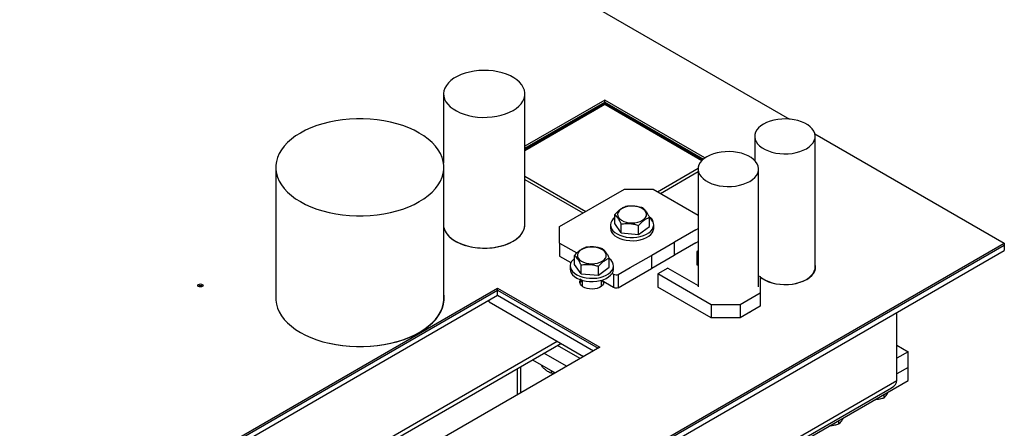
# Model space of a CAD drawing. Header units: millimetres. Extents: x 5 to 589, y 5 to 415.
# Tile 41 of 68: x 363 to 393, y 354 to 366. Entities that reach past the tile are written whole.
import ezdxf

# ---------------------------------------------------------------- set-up
doc = ezdxf.new("R2010")
doc.units = ezdxf.units.MM
doc.layers.add('TRAIT-FORT', color=4, linetype='Continuous', lineweight=25)

msp = doc.modelspace()

# ---------------------------------------------------------------- linework, layer by layer
at = {"layer": 'TRAIT-FORT', "color": 4, "linetype": 'Continuous', "lineweight": 25}
for p, q in [((325.302, 398.779), (386.631, 363.375)), ((375.83, 364.163), (375.83, 361.999)), ((378.37, 360.08), (378.37, 364.163)), ((380.862, 363.971), (378.37, 362.532)), ((378.37, 362.471), (380.862, 363.909)), ((378.37, 362.43), (380.862, 363.868)), ((380.862, 363.828), (378.37, 362.389)), ((383.994, 362.162), (380.862, 363.971)), ((380.862, 363.909), (380.862, 363.971)), ((380.862, 363.868), (380.862, 363.909)), ((380.862, 363.909), (383.949, 362.127)), ((380.862, 363.868), (383.921, 362.103)), ((383.895, 362.077), (380.862, 363.828)), ((380.225, 363.46), (380.19, 363.481)), ((380.342, 363.528), (380.307, 363.548)), ((380.473, 363.644), (380.508, 363.624)), ((387.425, 362.916), (393.342, 359.501)), ((385.546, 362.836), (385.546, 362.082)), ((387.435, 358.753), (387.435, 362.836)), ((370.588, 361.869), (370.588, 357.786)), ((375.84, 357.786), (375.84, 361.869)), ((382.515, 361.108), (383.78, 361.838)), ((382.604, 361.057), (383.779, 361.736)), ((383.779, 361.815), (383.779, 358.141)), ((385.668, 358.141), (385.668, 361.815)), ((378.37, 361.592), (380.27, 360.495)), ((378.37, 361.49), (380.182, 360.444)), ((379.454, 360.024), (381.475, 361.191)), ((381.475, 361.191), (382.373, 361.191)), ((382.373, 361.191), (383.779, 360.379)), ((381.173, 360.113), (381.173, 360.393)), ((381.379, 359.819), (381.173, 360.113)), ((381.379, 359.819), (381.379, 360.1)), ((382.259, 360.025), (382.259, 360.306)), ((379.454, 359.506), (379.454, 360.024)), ((381.041, 360.069), (381.041, 359.967)), ((381.379, 359.819), (381.922, 359.776)), ((381.922, 359.776), (381.922, 360.056)), ((381.922, 359.776), (382.259, 360.025)), ((382.391, 359.967), (382.391, 360.069)), ((383.705, 359.917), (383.041, 359.534)), ((383.705, 359.917), (383.779, 359.96)), ((286.923, 298.066), (393.342, 359.501)), ((379.454, 359.506), (379.995, 359.194)), ((379.454, 359.506), (379.454, 359.098)), ((382.333, 359.125), (383.033, 359.529)), ((383.041, 359.534), (383.033, 359.529)), ((383.033, 359.529), (383.033, 359.121)), ((383.705, 359.509), (383.041, 359.125)), ((383.705, 359.509), (383.779, 359.551)), ((393.342, 359.501), (393.342, 359.439)), ((286.923, 298.005), (393.342, 359.439)), ((286.923, 297.841), (393.342, 359.276)), ((383.779, 359.263), (383.734, 359.237)), ((383.779, 359.211), (383.734, 359.237)), ((383.734, 359.237), (383.734, 358.829)), ((393.342, 359.439), (393.342, 359.276)), ((379.454, 359.098), (379.808, 358.893)), ((379.917, 358.836), (379.917, 359.117)), ((381.004, 358.749), (381.004, 359.03)), ((381.66, 358.737), (382.325, 359.12)), ((382.333, 359.125), (382.325, 359.12)), ((382.325, 359.12), (382.325, 358.712)), ((382.333, 358.716), (383.033, 359.121)), ((383.041, 359.125), (383.033, 359.121)), ((379.786, 358.793), (379.786, 358.69)), ((380.124, 358.543), (379.917, 358.836)), ((380.124, 358.543), (380.124, 358.823)), ((380.667, 358.499), (380.667, 358.78)), ((380.667, 358.499), (381.004, 358.749)), ((381.096, 358.558), (381.134, 358.536)), ((381.136, 358.69), (381.136, 358.793)), ((381.283, 358.519), (381.66, 358.737)), ((381.66, 358.329), (382.325, 358.712)), ((382.333, 358.716), (382.325, 358.712)), ((382.838, 358.72), (382.523, 358.538)), ((382.838, 358.72), (383.779, 358.177)), ((383.779, 358.803), (383.734, 358.829)), ((380.124, 358.543), (380.667, 358.499)), ((380.161, 358.341), (380.161, 358.152)), ((380.761, 358.152), (380.761, 358.341)), ((380.763, 358.342), (381.134, 358.128)), ((381.134, 358.536), (381.134, 358.128)), ((381.283, 358.519), (381.283, 358.111)), ((381.283, 358.111), (381.66, 358.329)), ((384.191, 357.575), (382.523, 358.538)), ((382.523, 358.538), (382.523, 358.13)), ((385.668, 358.485), (385.718, 358.456)), ((385.718, 358.456), (385.718, 357.938)), ((362.616, 349.495), (377.518, 358.098)), ((362.702, 349.483), (377.518, 358.036)), ((377.518, 358.098), (380.71, 356.255)), ((377.518, 358.036), (377.518, 358.098)), ((377.518, 358.036), (380.657, 356.225)), ((377.518, 357.873), (377.518, 358.036)), ((384.191, 357.166), (382.523, 358.13)), ((362.904, 349.436), (377.518, 357.873)), ((377.255, 357.664), (377.255, 357.721)), ((377.255, 357.664), (380.203, 355.962)), ((377.518, 357.873), (380.515, 356.143)), ((385.718, 357.938), (385.089, 357.575)), ((385.718, 357.938), (385.718, 357.529)), ((385.089, 357.575), (384.191, 357.575)), ((384.191, 357.575), (384.191, 357.166)), ((385.089, 357.575), (385.089, 357.166)), ((385.718, 357.529), (385.089, 357.166)), ((389.983, 355.214), (389.983, 357.337)), ((385.089, 357.166), (384.191, 357.166)), ((363.395, 347.213), (379.377, 356.439)), ((363.395, 347.077), (379.494, 356.371)), ((380.71, 356.255), (363.395, 346.26)), ((380.096, 355.901), (379.388, 356.31)), ((389.983, 356.316), (390.337, 356.112)), ((390.337, 356.112), (389.983, 355.908)), ((390.337, 355.622), (390.337, 356.112)), ((378.61, 355.861), (379.318, 355.452)), ((379.672, 355.656), (378.964, 356.065)), ((378.128, 355.583), (378.128, 354.765)), ((378.245, 354.832), (378.245, 355.65)), ((378.891, 355.699), (378.891, 355.665)), ((379.192, 355.524), (379.192, 355.441)), ((390.337, 355.622), (389.983, 355.418)), ((390.337, 355.214), (390.337, 355.622)), ((358.694, 337.151), (389.983, 355.214)), ((379.283, 355.431), (379.192, 355.441)), ((385.034, 352.152), (390.337, 355.214)), ((358.694, 337.016), (389.818, 354.983)), ((389.578, 354.776), (389.578, 354.664)), ((388.164, 353.959), (388.164, 353.847))]:
    msp.add_line(p, q, dxfattribs=at)
at = {"layer": 'TRAIT-FORT', "color": 4, "linetype": 'Continuous', "lineweight": 25, "flags": 128}
for points in [[(377.998, 363.644), (378.098, 363.709), (378.184, 363.78), (378.255, 363.857), (378.309, 363.938), (378.347, 364.022), (378.367, 364.108), (378.369, 364.195), (378.353, 364.282), (378.32, 364.366), (378.27, 364.448), (378.203, 364.526), (378.121, 364.599), (378.024, 364.665), (377.915, 364.725), (377.794, 364.777), (377.663, 364.82), (377.525, 364.854), (377.38, 364.878), (377.232, 364.892), (377.081, 364.896), (376.931, 364.889), (376.784, 364.873), (376.641, 364.846), (376.504, 364.81), (376.375, 364.764), (376.257, 364.711), (376.151, 364.649), (376.058, 364.581), (375.979, 364.507), (375.917, 364.428), (375.87, 364.345), (375.842, 364.26), (375.831, 364.173), (375.837, 364.087), (375.862, 364.001), (375.903, 363.918), (375.962, 363.838), (376.037, 363.762), (376.126, 363.692), (376.229, 363.629), (376.345, 363.573), (376.471, 363.526), (376.606, 363.487), (376.747, 363.458), (376.894, 363.439), (377.044, 363.43), (377.194, 363.431), (377.343, 363.443), (377.489, 363.465), (377.629, 363.496), (377.762, 363.537), (377.886, 363.587), (377.998, 363.644)], [(375.071, 360.797), (375.218, 360.889), (375.351, 360.988), (375.47, 361.093), (375.573, 361.203), (375.66, 361.318), (375.731, 361.436), (375.784, 361.558), (375.82, 361.681), (375.838, 361.806), (375.838, 361.932), (375.82, 362.056), (375.784, 362.18), (375.731, 362.302), (375.66, 362.42), (375.573, 362.535), (375.47, 362.645), (375.351, 362.75), (375.218, 362.849), (375.071, 362.941), (374.911, 363.026), (374.74, 363.103), (374.558, 363.171), (374.367, 363.231), (374.169, 363.281), (373.963, 363.322), (373.753, 363.353), (373.539, 363.373), (373.323, 363.384), (373.106, 363.384), (372.889, 363.373), (372.675, 363.353), (372.465, 363.322), (372.26, 363.281), (372.061, 363.231), (371.87, 363.171), (371.688, 363.103), (371.517, 363.026), (371.357, 362.941), (371.21, 362.849), (371.077, 362.75), (370.958, 362.645), (370.855, 362.535), (370.768, 362.42), (370.697, 362.302), (370.644, 362.18), (370.608, 362.056), (370.59, 361.932), (370.59, 361.806), (370.608, 361.681), (370.644, 361.558), (370.697, 361.436), (370.768, 361.318), (370.855, 361.203), (370.958, 361.093), (371.077, 360.988), (371.21, 360.889), (371.357, 360.797), (371.517, 360.712), (371.688, 360.635), (371.87, 360.567), (372.061, 360.507), (372.26, 360.457), (372.465, 360.416), (372.675, 360.385), (372.889, 360.365), (373.106, 360.354), (373.323, 360.354), (373.539, 360.365), (373.753, 360.385), (373.963, 360.416), (374.169, 360.457), (374.367, 360.507), (374.558, 360.567), (374.74, 360.635), (374.911, 360.712), (375.071, 360.797)], [(387.159, 362.45), (387.243, 362.506), (387.314, 362.569), (387.369, 362.636), (387.408, 362.707), (387.43, 362.78), (387.435, 362.854), (387.421, 362.928), (387.391, 363.001), (387.344, 363.07), (387.28, 363.135), (387.203, 363.194), (387.111, 363.247), (387.009, 363.292), (386.896, 363.328), (386.777, 363.355), (386.651, 363.373), (386.523, 363.381), (386.394, 363.378), (386.267, 363.365), (386.144, 363.343), (386.028, 363.311), (385.92, 363.27), (385.823, 363.221), (385.738, 363.165), (385.668, 363.103), (385.612, 363.036), (385.573, 362.965), (385.551, 362.892), (385.547, 362.817), (385.56, 362.743), (385.591, 362.671), (385.638, 362.602), (385.701, 362.537), (385.779, 362.478), (385.87, 362.425), (385.973, 362.38), (386.085, 362.343), (386.205, 362.316), (386.33, 362.299), (386.459, 362.291), (386.587, 362.293), (386.714, 362.306), (386.837, 362.329), (386.954, 362.361), (387.061, 362.401), (387.159, 362.45)], [(385.391, 361.43), (385.476, 361.486), (385.546, 361.548), (385.602, 361.615), (385.641, 361.686), (385.663, 361.76), (385.667, 361.834), (385.654, 361.908), (385.623, 361.98), (385.576, 362.049), (385.513, 362.114), (385.435, 362.174), (385.344, 362.226), (385.241, 362.271), (385.129, 362.308), (385.009, 362.335), (384.884, 362.353), (384.755, 362.36), (384.627, 362.358), (384.5, 362.345), (384.377, 362.323), (384.26, 362.291), (384.153, 362.25), (384.055, 362.201), (383.971, 362.145), (383.9, 362.083), (383.845, 362.015), (383.806, 361.944), (383.784, 361.871), (383.779, 361.797), (383.793, 361.723), (383.823, 361.65), (383.87, 361.581), (383.934, 361.516), (384.011, 361.457), (384.103, 361.404), (384.205, 361.359), (384.318, 361.323), (384.438, 361.296), (384.563, 361.278), (384.691, 361.271), (384.82, 361.273), (384.947, 361.286), (385.07, 361.308), (385.186, 361.34), (385.294, 361.381), (385.391, 361.43)], [(381.36, 360.556), (381.312, 360.511), (381.28, 360.462), (381.266, 360.41), (381.27, 360.357), (381.293, 360.306), (381.333, 360.258), (381.388, 360.217), (381.457, 360.182), (381.537, 360.157), (381.624, 360.141), (381.715, 360.135), (381.806, 360.14), (381.893, 360.156), (381.973, 360.181), (382.042, 360.216), (382.098, 360.257), (382.139, 360.304), (382.162, 360.355), (382.167, 360.408), (382.153, 360.46), (382.122, 360.51), (382.074, 360.554), (382.011, 360.593), (381.936, 360.623), (381.852, 360.644), (381.763, 360.655), (381.672, 360.655), (381.582, 360.644), (381.498, 360.624), (381.423, 360.594), (381.36, 360.556)], [(381.173, 360.3), (381.129, 360.262), (381.082, 360.203), (381.053, 360.141), (381.041, 360.077), (381.048, 360.013), (381.073, 359.95), (381.116, 359.891), (381.175, 359.836), (381.249, 359.788), (381.335, 359.747), (381.432, 359.716), (381.537, 359.693), (381.646, 359.681), (381.758, 359.68), (381.868, 359.689), (381.974, 359.709), (382.073, 359.738), (382.163, 359.777), (382.24, 359.823), (382.303, 359.876), (382.35, 359.935), (382.379, 359.997), (382.391, 360.061), (382.384, 360.125), (382.359, 360.188), (382.316, 360.247), (382.259, 360.301)], [(375.84, 359.989), (375.847, 359.961), (375.88, 359.876), (375.931, 359.794), (375.997, 359.716), (376.08, 359.644), (376.176, 359.577), (376.286, 359.518), (376.407, 359.466), (376.537, 359.423), (376.676, 359.389), (376.82, 359.365), (376.969, 359.351), (377.119, 359.347), (377.269, 359.353), (377.417, 359.37), (377.56, 359.397), (377.697, 359.433), (377.825, 359.478), (377.943, 359.532), (378.05, 359.593), (378.143, 359.661), (378.221, 359.735), (378.284, 359.814), (378.33, 359.897), (378.359, 359.982), (378.37, 360.069), (378.37, 360.08)], [(375.84, 359.989), (375.862, 359.918), (375.903, 359.835), (375.962, 359.755), (376.037, 359.679), (376.126, 359.61), (376.229, 359.546), (376.345, 359.491), (376.471, 359.443), (376.606, 359.405), (376.747, 359.376), (376.894, 359.356), (377.044, 359.347), (377.194, 359.349), (377.343, 359.36), (377.489, 359.382), (377.629, 359.413), (377.762, 359.454), (377.886, 359.504), (377.998, 359.561)], [(377.998, 359.561), (378.098, 359.626), (378.184, 359.698), (378.255, 359.774), (378.309, 359.855), (378.347, 359.94), (378.367, 360.026), (378.37, 360.08)], [(381.041, 359.967), (381.048, 359.911), (381.073, 359.848), (381.116, 359.789), (381.175, 359.734), (381.249, 359.686), (381.335, 359.645), (381.432, 359.613), (381.537, 359.591), (381.646, 359.579), (381.758, 359.578), (381.868, 359.587), (381.974, 359.607), (382.073, 359.636), (382.163, 359.675), (382.24, 359.721), (382.303, 359.774), (382.35, 359.833), (382.379, 359.895), (382.391, 359.959), (382.391, 359.967)], [(380.105, 359.279), (380.056, 359.235), (380.024, 359.185), (380.01, 359.133), (380.014, 359.08), (380.037, 359.029), (380.077, 358.982), (380.133, 358.94), (380.202, 358.906), (380.281, 358.88), (380.368, 358.864), (380.459, 358.859), (380.55, 358.864), (380.637, 358.879), (380.717, 358.905), (380.787, 358.939), (380.843, 358.981), (380.883, 359.028), (380.906, 359.079), (380.911, 359.132), (380.898, 359.184), (380.866, 359.233), (380.818, 359.278), (380.755, 359.316), (380.681, 359.347), (380.597, 359.367), (380.508, 359.378), (380.416, 359.378), (380.327, 359.368), (380.243, 359.347), (380.168, 359.317), (380.105, 359.279)], [(379.917, 359.024), (379.874, 358.985), (379.827, 358.927), (379.797, 358.865), (379.786, 358.801), (379.793, 358.737), (379.818, 358.674), (379.86, 358.614), (379.919, 358.56), (379.993, 358.511), (380.08, 358.471), (380.176, 358.439), (380.281, 358.417), (380.391, 358.405), (380.502, 358.404), (380.612, 358.413), (380.719, 358.432), (380.818, 358.462), (380.907, 358.5), (380.984, 358.547), (381.047, 358.6), (381.094, 358.658), (381.124, 358.72), (381.135, 358.784), (381.129, 358.849), (381.103, 358.911), (381.061, 358.971), (381.003, 359.024)], [(379.786, 358.69), (379.793, 358.634), (379.818, 358.572), (379.86, 358.512), (379.919, 358.458), (379.993, 358.409), (380.08, 358.369), (380.176, 358.337), (380.281, 358.315), (380.391, 358.303), (380.502, 358.302), (380.612, 358.311), (380.719, 358.33), (380.818, 358.36), (380.907, 358.398), (380.984, 358.445), (381.047, 358.498), (381.094, 358.556), (381.124, 358.618), (381.135, 358.682), (381.136, 358.69)], [(385.718, 358.451), (385.791, 358.396), (385.882, 358.344), (385.985, 358.299), (386.097, 358.262), (386.217, 358.235), (386.342, 358.217), (386.47, 358.21), (386.599, 358.212), (386.726, 358.225), (386.849, 358.247), (386.965, 358.279), (387.073, 358.32), (387.17, 358.369), (387.255, 358.425), (387.326, 358.487), (387.381, 358.555), (387.42, 358.625), (387.442, 358.699), (387.446, 358.773), (387.435, 358.84)], [(387.159, 358.368), (387.243, 358.424), (387.314, 358.486), (387.369, 358.553), (387.408, 358.624), (387.43, 358.697), (387.435, 358.753)], [(380.834, 358.301), (380.835, 358.276), (380.824, 358.23), (380.797, 358.186), (380.753, 358.147), (380.696, 358.113), (380.627, 358.088), (380.551, 358.072), (380.471, 358.066), (380.39, 358.07), (380.312, 358.083), (380.242, 358.106), (380.181, 358.138), (380.134, 358.176), (380.102, 358.219), (380.087, 358.265), (380.089, 358.311), (380.109, 358.357), (380.129, 358.383)], [(385.718, 358.44), (385.779, 358.395), (385.87, 358.342), (385.973, 358.297), (386.085, 358.261), (386.205, 358.233), (386.33, 358.216), (386.459, 358.208), (386.587, 358.211), (386.714, 358.223), (386.837, 358.246), (386.954, 358.278), (387.061, 358.319), (387.159, 358.368)], [(368.177, 358.215), (368.204, 358.225), (368.236, 358.229), (368.267, 358.225), (368.294, 358.215), (368.312, 358.199), (368.318, 358.181), (368.312, 358.163), (368.294, 358.147), (368.267, 358.137), (368.236, 358.133), (368.204, 358.137), (368.177, 358.147), (368.159, 358.163), (368.153, 358.181), (368.159, 358.199), (368.177, 358.215)], [(380.14, 358.17), (380.145, 358.174), (380.161, 358.188)], [(380.761, 358.188), (380.765, 358.184), (380.781, 358.17)], [(370.588, 357.786), (370.59, 357.724), (370.608, 357.599), (370.644, 357.475), (370.697, 357.354), (370.768, 357.235), (370.855, 357.12), (370.958, 357.01), (371.077, 356.905), (371.21, 356.806), (371.357, 356.714), (371.517, 356.629), (371.688, 356.552), (371.87, 356.484), (372.061, 356.424), (372.26, 356.374), (372.465, 356.333), (372.675, 356.303), (372.889, 356.282), (373.106, 356.272), (373.323, 356.272), (373.539, 356.282), (373.753, 356.303), (373.963, 356.333), (374.169, 356.374), (374.367, 356.424), (374.558, 356.484), (374.74, 356.552), (374.911, 356.629), (375.071, 356.714)], [(372.207, 356.39), (372.27, 356.375), (372.476, 356.335), (372.686, 356.304), (372.9, 356.283), (373.116, 356.273), (373.333, 356.273), (373.55, 356.283), (373.764, 356.304), (373.974, 356.335), (374.18, 356.375), (374.378, 356.426), (374.569, 356.485), (374.751, 356.554), (374.922, 356.631), (375.082, 356.716), (375.229, 356.808), (375.362, 356.907), (375.481, 357.012), (375.584, 357.122), (375.671, 357.237), (375.742, 357.355), (375.795, 357.477), (375.831, 357.6), (375.849, 357.725), (375.849, 357.85), (375.84, 357.926)], [(375.071, 356.714), (375.218, 356.806), (375.351, 356.905), (375.47, 357.01), (375.573, 357.12), (375.66, 357.235), (375.731, 357.354), (375.784, 357.475), (375.82, 357.599), (375.838, 357.724), (375.84, 357.786)], [(385.369, 357.335), (385.391, 357.347), (385.402, 357.353)], [(385.373, 357.332), (385.403, 357.349), (385.406, 357.351)]]:
    msp.add_lwpolyline(points, dxfattribs=at)
at = {"layer": 'TRAIT-FORT', "color": 4, "linetype": 'Continuous', "lineweight": 25}
for centre, radius, start, end in [((382.202, 360.142), 0.179, 6.6336, 71.176), ((380.273, 358.195), 0.192, 125.8249, 162.853), ((380.273, 358.195), 0.192, 126.0147, 162.8704), ((380.672, 358.208), 0.166, 15.1014, 46.6454), ((368.236, 358.051), 0.118, 57.6052, 122.3948)]:
    msp.add_arc(centre, radius, start, end, dxfattribs=at)
for centre, major_axis, ratio, start_param, end_param in [((381.194, 358.571), (0.107, -0.032), 0.499339, 4.27432, 5.845116), ((381.194, 358.163), (0.107, -0.032), 0.499339, 4.27432, 5.845116), ((389.418, 355.214), (0.566, 0), 0.577382, 5.497706, 6.283185), ((389.418, 355.214), (0.566, 0), 0.577382, 5.497706, 6.283185)]:
    msp.add_ellipse(centre, major_axis=major_axis, ratio=ratio, start_param=start_param, end_param=end_param, dxfattribs=at)
for points, knots in [([(381.173, 360.393), (381.216, 360.439), (381.287, 360.515), (381.39, 360.589), (381.459, 360.624), (381.499, 360.639), (381.51, 360.643)], [0, 0, 0, 0, 0.3862435, 0.6384308, 0.8974327, 1, 1, 1, 1]), ([(382.053, 360.6), (382.006, 360.613), (381.911, 360.641), (381.769, 360.66), (381.634, 360.66), (381.552, 360.649), (381.51, 360.643)], [0, 0, 0, 0, 0.264606, 0.53495, 0.765344, 1, 1, 1, 1]), ([(382.053, 360.6), (382.071, 360.584), (382.107, 360.553), (382.161, 360.484), (382.212, 360.4), (382.244, 360.338), (382.259, 360.306)], [0, 0, 0, 0, 0.264606, 0.53495, 0.765344, 1, 1, 1, 1]), ([(381.379, 360.1), (381.361, 360.135), (381.325, 360.207), (381.271, 360.291), (381.22, 360.353), (381.189, 360.38), (381.173, 360.393)], [0, 0, 0, 0, 0.264606, 0.53495, 0.765344, 1, 1, 1, 1]), ([(381.379, 360.1), (381.426, 360.106), (381.522, 360.119), (381.663, 360.115), (381.798, 360.093), (381.881, 360.069), (381.922, 360.056)], [0, 0, 0, 0, 0.2646059, 0.5349496, 0.7653441, 1, 1, 1, 1]), ([(381.922, 360.056), (381.965, 360.102), (382.036, 360.178), (382.139, 360.252), (382.208, 360.287), (382.248, 360.302), (382.259, 360.306)], [0, 0, 0, 0, 0.386244, 0.638431, 0.897433, 1, 1, 1, 1]), ([(379.917, 359.117), (379.96, 359.163), (380.031, 359.238), (380.134, 359.312), (380.203, 359.348), (380.243, 359.362), (380.254, 359.367)], [0, 0, 0, 0, 0.3862435, 0.6384308, 0.8974327, 1, 1, 1, 1]), ([(380.798, 359.323), (380.75, 359.337), (380.655, 359.365), (380.514, 359.384), (380.379, 359.383), (380.296, 359.372), (380.254, 359.367)], [0, 0, 0, 0, 0.264606, 0.53495, 0.765344, 1, 1, 1, 1]), ([(380.798, 359.323), (380.815, 359.308), (380.852, 359.276), (380.905, 359.208), (380.957, 359.124), (380.988, 359.061), (381.004, 359.03)], [0, 0, 0, 0, 0.264606, 0.53495, 0.765344, 1, 1, 1, 1]), ([(380.124, 358.823), (380.106, 358.859), (380.07, 358.931), (380.016, 359.014), (379.965, 359.076), (379.933, 359.103), (379.917, 359.117)], [0, 0, 0, 0, 0.264606, 0.53495, 0.765344, 1, 1, 1, 1]), ([(380.667, 358.78), (380.71, 358.826), (380.781, 358.901), (380.884, 358.975), (380.953, 359.011), (380.993, 359.026), (381.004, 359.03)], [0, 0, 0, 0, 0.386244, 0.638431, 0.897433, 1, 1, 1, 1]), ([(380.124, 358.823), (380.171, 358.83), (380.266, 358.842), (380.407, 358.838), (380.542, 358.817), (380.625, 358.792), (380.667, 358.78)], [0, 0, 0, 0, 0.2646059, 0.5349496, 0.7653441, 1, 1, 1, 1]), ([(379.192, 355.441), (379.173, 355.449), (379.135, 355.463), (379.071, 355.5), (378.998, 355.554), (378.936, 355.614), (378.901, 355.654), (378.891, 355.665)], [0, 0, 0, 0, 0.192004, 0.385862, 0.637826, 0.896599, 1, 1, 1, 1]), ([(389.578, 354.664), (389.536, 354.652), (389.45, 354.627), (389.354, 354.612), (389.302, 354.612), (389.295, 354.612)], [0, 0, 0, 0, 0.455303, 0.920479, 1, 1, 1, 1]), ([(389.578, 354.664), (389.594, 354.678), (389.626, 354.706), (389.674, 354.768), (389.709, 354.823), (389.726, 354.857), (389.73, 354.863)], [0, 0, 0, 0, 0.322566, 0.652127, 0.93299, 1, 1, 1, 1]), ([(388.164, 353.847), (388.18, 353.861), (388.212, 353.889), (388.26, 353.951), (388.295, 354.007), (388.312, 354.04), (388.315, 354.047)], [0, 0, 0, 0, 0.322566, 0.652127, 0.93299, 1, 1, 1, 1]), ([(388.164, 353.847), (388.121, 353.835), (388.036, 353.811), (387.94, 353.795), (387.888, 353.796), (387.881, 353.796)], [0, 0, 0, 0, 0.455303, 0.920479, 1, 1, 1, 1])]:
    msp.add_open_spline(points, degree=3, knots=knots, dxfattribs=at)

doc.saveas('drawing.dxf')
